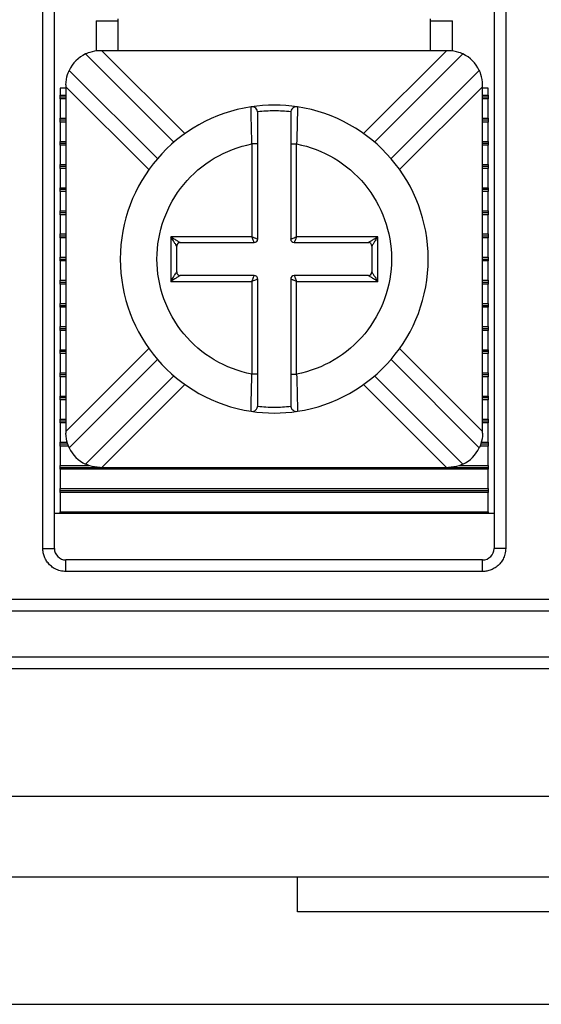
# Model space of a CAD drawing. Header units: inches. Extents: x 0 to 17, y 0 to 11.
# Tile 18 of 26: x 3.638 to 4.082, y 9.466 to 10.303. Entities that reach past the tile are written whole.
import ezdxf

# ---------------------------------------------------------------- set-up
doc = ezdxf.new("R2010")
doc.units = ezdxf.units.IN
doc.header["$MEASUREMENT"] = 0

msp = doc.modelspace()

# ---------------------------------------------------------------- linework, layer by layer
for p, q in [((3.65815, 9.85346), (3.65815, 10.6074)), ((3.66799, 9.85346), (3.66799, 10.6074)), ((4.042, 10.6074), (4.042, 9.85346)), ((4.05185, 10.6074), (4.05185, 9.85346)), ((3.70342, 10.30228), (3.72212, 10.30228)), ((3.70342, 10.30228), (3.70342, 10.2764)), ((3.72212, 10.27669), (3.72212, 10.30395)), ((3.98787, 10.27669), (3.98787, 10.30395)), ((3.98787, 10.30228), (4.00657, 10.30228)), ((4.00657, 10.27645), (4.00657, 10.30228)), ((3.70845, 10.27669), (3.70683, 10.27669)), ((4.00154, 10.27669), (3.70845, 10.27669)), ((3.70845, 10.27669), (3.77895, 10.20619)), ((3.93104, 10.20619), (4.00154, 10.27669)), ((4.00316, 10.27669), (4.00154, 10.27669)), ((3.6945, 10.27394), (3.76959, 10.19885)), ((3.94041, 10.19885), (4.01549, 10.27394)), ((3.75567, 10.18493), (3.68058, 10.26002)), ((4.02941, 10.26002), (3.95433, 10.18493)), ((3.67783, 10.2448), (3.67291, 10.2448)), ((3.67291, 10.2448), (3.67291, 10.23895)), ((3.67783, 10.24769), (3.67783, 10.24606)), ((3.67783, 10.24606), (3.67783, 9.95298)), ((3.74833, 10.17557), (3.67783, 10.24606)), ((4.03216, 10.24606), (3.96167, 10.17557)), ((4.03216, 10.24606), (4.03216, 10.24769)), ((4.03216, 9.95298), (4.03216, 10.24606)), ((4.03708, 10.2448), (4.03216, 10.2448)), ((4.03708, 10.23895), (4.03708, 10.2448)), ((3.67291, 10.23895), (3.67783, 10.23895)), ((3.67291, 10.23732), (3.67291, 10.23895)), ((3.67783, 10.23732), (3.67291, 10.23732)), ((3.67291, 10.23569), (3.67291, 10.23732)), ((3.67291, 10.23569), (3.67291, 10.21926)), ((3.67783, 10.23569), (3.67291, 10.23569)), ((4.03216, 10.23895), (4.03708, 10.23895)), ((4.03708, 10.23732), (4.03216, 10.23732)), ((4.03708, 10.23569), (4.03216, 10.23569)), ((4.03708, 10.23895), (4.03708, 10.23732)), ((4.03708, 10.23732), (4.03708, 10.23569)), ((4.03708, 10.21926), (4.03708, 10.23569)), ((3.83526, 10.22781), (3.83524, 10.22902)), ((3.87475, 10.22902), (3.87473, 10.22782)), ((3.67291, 10.21926), (3.67783, 10.21926)), ((3.67291, 10.21763), (3.67291, 10.21926)), ((3.67783, 10.21763), (3.67291, 10.21763)), ((3.67291, 10.216), (3.67291, 10.21763)), ((4.03216, 10.21926), (4.03708, 10.21926)), ((4.03708, 10.21763), (4.03216, 10.21763)), ((4.03708, 10.21926), (4.03708, 10.21763)), ((4.03708, 10.21763), (4.03708, 10.216)), ((3.67783, 10.216), (3.67291, 10.216)), ((3.67291, 10.216), (3.67291, 10.19958)), ((4.03708, 10.216), (4.03216, 10.216)), ((4.03708, 10.19958), (4.03708, 10.216)), ((3.67291, 10.19958), (3.67783, 10.19958)), ((3.67291, 10.19795), (3.67291, 10.19958)), ((3.67783, 10.19795), (3.67291, 10.19795)), ((3.67291, 10.19632), (3.67291, 10.19795)), ((3.67291, 10.19632), (3.67291, 10.17989)), ((3.67783, 10.19632), (3.67291, 10.19632)), ((3.836, 10.19744), (3.836, 10.11852)), ((3.841, 10.19744), (3.836, 10.19744)), ((3.841, 10.11652), (3.841, 10.19744)), ((3.869, 10.19744), (3.874, 10.19744)), ((3.869, 10.19744), (3.869, 10.11652)), ((3.874, 10.11852), (3.874, 10.19744)), ((4.03216, 10.19958), (4.03708, 10.19958)), ((4.03708, 10.19795), (4.03216, 10.19795)), ((4.03708, 10.19632), (4.03216, 10.19632)), ((4.03708, 10.19958), (4.03708, 10.19795)), ((4.03708, 10.19795), (4.03708, 10.19632)), ((4.03708, 10.17989), (4.03708, 10.19632)), ((3.67291, 10.17826), (3.67291, 10.17989)), ((3.67291, 10.17989), (3.67783, 10.17989)), ((3.67291, 10.17663), (3.67291, 10.17826)), ((3.67783, 10.17826), (3.67291, 10.17826)), ((3.67783, 10.17663), (3.67291, 10.17663)), ((3.67291, 10.17663), (3.67291, 10.16021)), ((4.03216, 10.17989), (4.03708, 10.17989)), ((4.03708, 10.17826), (4.03216, 10.17826)), ((4.03708, 10.17663), (4.03216, 10.17663)), ((4.03708, 10.17989), (4.03708, 10.17826)), ((4.03708, 10.17826), (4.03708, 10.17663)), ((4.03708, 10.16021), (4.03708, 10.17663)), ((3.67291, 10.15858), (3.67291, 10.16021)), ((3.67291, 10.16021), (3.67783, 10.16021)), ((3.67291, 10.15695), (3.67291, 10.15858)), ((3.67783, 10.15858), (3.67291, 10.15858)), ((4.03216, 10.16021), (4.03708, 10.16021)), ((4.03708, 10.15858), (4.03216, 10.15858)), ((4.03708, 10.16021), (4.03708, 10.15858)), ((4.03708, 10.15858), (4.03708, 10.15695)), ((3.67783, 10.15695), (3.67291, 10.15695)), ((3.67291, 10.15695), (3.67291, 10.14052)), ((4.03708, 10.15695), (4.03216, 10.15695)), ((4.03708, 10.14052), (4.03708, 10.15695)), ((3.67291, 10.13889), (3.67291, 10.14052)), ((3.67291, 10.14052), (3.67783, 10.14052)), ((3.67291, 10.13726), (3.67291, 10.13889)), ((3.67783, 10.13889), (3.67291, 10.13889)), ((3.67783, 10.13726), (3.67291, 10.13726)), ((3.67291, 10.13726), (3.67291, 10.12084)), ((4.03216, 10.14052), (4.03708, 10.14052)), ((4.03708, 10.13889), (4.03216, 10.13889)), ((4.03708, 10.13726), (4.03216, 10.13726)), ((4.03708, 10.14052), (4.03708, 10.13889)), ((4.03708, 10.13889), (4.03708, 10.13726)), ((4.03708, 10.12084), (4.03708, 10.13726)), ((3.67291, 10.11921), (3.67291, 10.12084)), ((3.67291, 10.12084), (3.67783, 10.12084)), ((3.67291, 10.11758), (3.67291, 10.11921)), ((3.67291, 10.11921), (3.67783, 10.11921)), ((3.67783, 10.11758), (3.67291, 10.11758)), ((3.67291, 10.11758), (3.67291, 10.10115)), ((3.836, 10.11852), (3.767, 10.11852)), ((3.767, 10.11852), (3.767, 10.08052)), ((3.943, 10.11852), (3.874, 10.11852)), ((3.943, 10.08052), (3.943, 10.11852)), ((4.03216, 10.12084), (4.03708, 10.12084)), ((4.03216, 10.11921), (4.03708, 10.11921)), ((4.03708, 10.11758), (4.03216, 10.11758)), ((4.03708, 10.12084), (4.03708, 10.11921)), ((4.03708, 10.11921), (4.03708, 10.11758)), ((4.03708, 10.10115), (4.03708, 10.11758)), ((3.772, 10.08852), (3.772, 10.11052)), ((3.775, 10.11352), (3.838, 10.11352)), ((3.872, 10.11352), (3.935, 10.11352)), ((3.938, 10.11052), (3.938, 10.08852)), ((3.67291, 10.09952), (3.67291, 10.10115)), ((3.67291, 10.10115), (3.67783, 10.10115)), ((4.03216, 10.10115), (4.03708, 10.10115)), ((4.03708, 10.10115), (4.03708, 10.09952)), ((3.67291, 10.09789), (3.67291, 10.09952)), ((3.67291, 10.09952), (3.67783, 10.09952)), ((3.67783, 10.09789), (3.67291, 10.09789)), ((3.67291, 10.09789), (3.67291, 10.08147)), ((4.03216, 10.09952), (4.03708, 10.09952)), ((4.03708, 10.09789), (4.03216, 10.09789)), ((4.03708, 10.09952), (4.03708, 10.09789)), ((4.03708, 10.08147), (4.03708, 10.09789)), ((3.838, 10.08552), (3.775, 10.08552)), ((3.935, 10.08552), (3.872, 10.08552)), ((3.67291, 10.07984), (3.67291, 10.08147)), ((3.67291, 10.08147), (3.67783, 10.08147)), ((3.67291, 10.07984), (3.67783, 10.07984)), ((3.67291, 10.07821), (3.67291, 10.07984)), ((3.67783, 10.07821), (3.67291, 10.07821)), ((3.67291, 10.07821), (3.67291, 10.06178)), ((3.767, 10.08052), (3.836, 10.08052)), ((3.836, 10.08052), (3.836, 10.0016)), ((3.841, 10.0016), (3.841, 10.08252)), ((3.869, 10.08252), (3.869, 10.0016)), ((3.874, 10.0016), (3.874, 10.08052)), ((3.874, 10.08052), (3.943, 10.08052)), ((4.03216, 10.08147), (4.03708, 10.08147)), ((4.03216, 10.07984), (4.03708, 10.07984)), ((4.03708, 10.07821), (4.03216, 10.07821)), ((4.03708, 10.08147), (4.03708, 10.07984)), ((4.03708, 10.07984), (4.03708, 10.07821)), ((4.03708, 10.06178), (4.03708, 10.07821)), ((3.67291, 10.06015), (3.67291, 10.06178)), ((3.67291, 10.06178), (3.67783, 10.06178)), ((3.67291, 10.06015), (3.67783, 10.06015)), ((3.67291, 10.05852), (3.67291, 10.06015)), ((3.67783, 10.05852), (3.67291, 10.05852)), ((3.67291, 10.05852), (3.67291, 10.0421)), ((4.03216, 10.06178), (4.03708, 10.06178)), ((4.03216, 10.06015), (4.03708, 10.06015)), ((4.03708, 10.05852), (4.03216, 10.05852)), ((4.03708, 10.06178), (4.03708, 10.06015)), ((4.03708, 10.06015), (4.03708, 10.05852)), ((4.03708, 10.0421), (4.03708, 10.05852)), ((3.67291, 10.04047), (3.67291, 10.0421)), ((3.67291, 10.0421), (3.67783, 10.0421)), ((4.03216, 10.0421), (4.03708, 10.0421)), ((4.03708, 10.0421), (4.03708, 10.04047)), ((3.67291, 10.04047), (3.67783, 10.04047)), ((3.67291, 10.03884), (3.67291, 10.04047)), ((3.67783, 10.03884), (3.67291, 10.03884)), ((3.67291, 10.03884), (3.67291, 10.02241)), ((4.03216, 10.04047), (4.03708, 10.04047)), ((4.03708, 10.03884), (4.03216, 10.03884)), ((4.03708, 10.04047), (4.03708, 10.03884)), ((4.03708, 10.02241), (4.03708, 10.03884)), ((3.67291, 10.02078), (3.67291, 10.02241)), ((3.67291, 10.02241), (3.67783, 10.02241)), ((3.67783, 10.02078), (3.67291, 10.02078)), ((3.67291, 10.01915), (3.67291, 10.02078)), ((3.67783, 10.01915), (3.67291, 10.01915)), ((3.67291, 10.01915), (3.67291, 10.00273)), ((3.67783, 9.95298), (3.74833, 10.02348)), ((3.96167, 10.02348), (4.03216, 9.95298)), ((4.03216, 10.02241), (4.03708, 10.02241)), ((4.03708, 10.02078), (4.03216, 10.02078)), ((4.03708, 10.01915), (4.03216, 10.01915)), ((4.03708, 10.02241), (4.03708, 10.02078)), ((4.03708, 10.02078), (4.03708, 10.01915)), ((4.03708, 10.00273), (4.03708, 10.01915)), ((3.68058, 9.93903), (3.75567, 10.01411)), ((3.95433, 10.01411), (4.02941, 9.93903)), ((3.67291, 10.00273), (3.67783, 10.00273)), ((3.67291, 10.0011), (3.67291, 10.00273)), ((3.67783, 10.0011), (3.67291, 10.0011)), ((3.67291, 9.99947), (3.67291, 10.0011)), ((3.67783, 9.99947), (3.67291, 9.99947)), ((3.67291, 9.99947), (3.67291, 9.98304)), ((3.76959, 10.00019), (3.6945, 9.92511)), ((3.841, 10.0016), (3.836, 10.0016)), ((3.869, 10.0016), (3.874, 10.0016)), ((4.01549, 9.92511), (3.94041, 10.00019)), ((4.03216, 10.00273), (4.03708, 10.00273)), ((4.03708, 10.0011), (4.03216, 10.0011)), ((4.03708, 9.99947), (4.03216, 9.99947)), ((4.03708, 10.00273), (4.03708, 10.0011)), ((4.03708, 10.0011), (4.03708, 9.99947)), ((4.03708, 9.98304), (4.03708, 9.99947)), ((3.77895, 9.99285), (3.70845, 9.92236)), ((4.00154, 9.92236), (3.93104, 9.99285)), ((3.67291, 9.98304), (3.67783, 9.98304)), ((3.67291, 9.98141), (3.67291, 9.98304)), ((4.03216, 9.98304), (4.03708, 9.98304)), ((4.03708, 9.98304), (4.03708, 9.98141)), ((3.67783, 9.98141), (3.67291, 9.98141)), ((3.67291, 9.97978), (3.67291, 9.98141)), ((3.67783, 9.97978), (3.67291, 9.97978)), ((3.67291, 9.97978), (3.67291, 9.96336)), ((4.03708, 9.98141), (4.03216, 9.98141)), ((4.03708, 9.97978), (4.03216, 9.97978)), ((4.03708, 9.98141), (4.03708, 9.97978)), ((4.03708, 9.96336), (4.03708, 9.97978)), ((3.83524, 9.97002), (3.83526, 9.97122)), ((3.87473, 9.97123), (3.87475, 9.97002)), ((3.67291, 9.96336), (3.67783, 9.96336)), ((3.67291, 9.96173), (3.67291, 9.96336)), ((3.67783, 9.96173), (3.67291, 9.96173)), ((3.67291, 9.9601), (3.67291, 9.96173)), ((3.67783, 9.9601), (3.67291, 9.9601)), ((3.67291, 9.9601), (3.67291, 9.94367)), ((4.03216, 9.96336), (4.03708, 9.96336)), ((4.03708, 9.96173), (4.03216, 9.96173)), ((4.03708, 9.9601), (4.03216, 9.9601)), ((4.03708, 9.96336), (4.03708, 9.96173)), ((4.03708, 9.96173), (4.03708, 9.9601)), ((4.03708, 9.94367), (4.03708, 9.9601)), ((3.67783, 9.95298), (3.67783, 9.95136)), ((4.03216, 9.95136), (4.03216, 9.95298)), ((3.67291, 9.94367), (3.67888, 9.94367)), ((3.67291, 9.94204), (3.67291, 9.94367)), ((3.6794, 9.94204), (3.67291, 9.94204)), ((3.67291, 9.94041), (3.67291, 9.94204)), ((4.03708, 9.94204), (4.03059, 9.94204)), ((4.03109, 9.94367), (4.03708, 9.94367)), ((4.03708, 9.94367), (4.03708, 9.94204)), ((4.03708, 9.94204), (4.03708, 9.94041)), ((3.67999, 9.94041), (3.67291, 9.94041)), ((3.67291, 9.94041), (3.67291, 9.92399)), ((4.03708, 9.94041), (4.03002, 9.94041)), ((4.03708, 9.92399), (4.03708, 9.94041)), ((3.67291, 9.92399), (3.69734, 9.92399)), ((3.67291, 9.92236), (3.67291, 9.92399)), ((4.01268, 9.92399), (4.03708, 9.92399)), ((4.03708, 9.92399), (4.03708, 9.92236)), ((3.67291, 9.92236), (3.70683, 9.92236)), ((3.67291, 9.92073), (3.67291, 9.92236)), ((4.03708, 9.92073), (3.67291, 9.92073)), ((3.67291, 9.92073), (3.67291, 9.9043)), ((3.70683, 9.92236), (3.70845, 9.92236)), ((3.70845, 9.92236), (4.00154, 9.92236)), ((4.00154, 9.92236), (4.00316, 9.92236)), ((4.00316, 9.92236), (4.03708, 9.92236)), ((4.03708, 9.92236), (4.03708, 9.92073)), ((4.03708, 9.9043), (4.03708, 9.92073)), ((3.67291, 9.9043), (4.03708, 9.9043)), ((3.67291, 9.90267), (3.67291, 9.9043)), ((3.67291, 9.90267), (4.03708, 9.90267)), ((3.67291, 9.90104), (3.67291, 9.90267)), ((4.03708, 9.90104), (3.67291, 9.90104)), ((3.67291, 9.90104), (3.67291, 9.88462)), ((4.03708, 9.9043), (4.03708, 9.90267)), ((4.03708, 9.90267), (4.03708, 9.90104)), ((4.03708, 9.88462), (4.03708, 9.90104)), ((4.042, 9.88299), (3.66799, 9.88299)), ((3.67291, 9.88462), (4.03708, 9.88462)), ((3.67291, 9.88299), (3.67291, 9.88462)), ((4.03708, 9.88462), (4.03708, 9.88299)), ((3.65815, 9.85346), (3.66799, 9.85346)), ((4.05185, 9.85346), (4.042, 9.85346)), ((3.67783, 9.83377), (3.67783, 9.84362)), ((4.03216, 9.84362), (3.67783, 9.84362)), ((4.03216, 9.83377), (4.03216, 9.84362)), ((4.03216, 9.83377), (3.67783, 9.83377)), ((2.75263, 9.81015), (4.52429, 9.81015)), ((2.74279, 9.80031), (4.53413, 9.80031)), ((4.53413, 9.76094), (2.74279, 9.76094)), ((4.53413, 9.7511), (2.74279, 9.7511)), ((2.74279, 9.64283), (4.53413, 9.64283)), ((3.87468, 9.57393), (3.40224, 9.57393)), ((3.87468, 9.5444), (3.87468, 9.57393)), ((4.29482, 9.57393), (3.87468, 9.57393)), ((4.35697, 9.5444), (3.87468, 9.5444)), ((2.91996, 9.46566), (4.35697, 9.46566))]:
    msp.add_line(p, q)
for centre, radius, start, end in [((3.70683, 10.24769), 0.029, 115.15985, 154.84015), ((4.00316, 10.24769), 0.029, 25.15985, 64.84015), ((3.855, 10.09952), 0.131, 98.67292, 261.32708), ((3.855, 10.09952), 0.131, 81.32708, 98.67292), ((3.836, 10.22408), 0.005, 0, 98.67292), ((3.874, 10.22408), 0.005, 81.32708, 180), ((3.855, 10.09952), 0.131, 278.67292, 81.32708), ((3.838, 10.11652), 0.003, 270, 0), ((3.872, 10.11652), 0.003, 180, 270), ((3.775, 10.11052), 0.003, 90.00001, 179.99999), ((3.935, 10.11052), 0.003, 0.00001, 89.99999), ((3.775, 10.08852), 0.003, 180.00001, 269.99999), ((3.838, 10.08252), 0.003, 0, 90), ((3.872, 10.08252), 0.003, 90, 180), ((3.935, 10.08852), 0.003, 270.00001, 359.99999), ((3.836, 9.97496), 0.005, 261.32708, 0), ((3.874, 9.97496), 0.005, 180, 278.67292), ((3.855, 10.09952), 0.131, 261.32708, 278.67292), ((3.70683, 9.95136), 0.029, 205.15985, 244.84015), ((4.00316, 9.95136), 0.029, 295.15985, 334.84015), ((3.67783, 9.85346), 0.00984, 180, 270), ((4.03216, 9.85346), 0.00984, 270, 0)]:
    msp.add_arc(centre, radius, start, end)
for points, knots in [([(3.70683, 10.27669), (3.70362, 10.27669), (3.70045, 10.27608), (3.69582, 10.27462), (3.6945, 10.27394), (3.6945, 10.27394)], [0, 0, 0, 0, 0.5, 0.5, 1, 1, 1, 1]), ([(4.01549, 10.27394), (4.01549, 10.27394), (4.01417, 10.27463), (4.00957, 10.27607), (4.00637, 10.27669), (4.00316, 10.27669)], [0, 0, 0, 0, 0.5, 0.5, 1, 1, 1, 1]), ([(3.67783, 10.24769), (3.67783, 10.2509), (3.67844, 10.25407), (3.67989, 10.2587), (3.68058, 10.26002), (3.68058, 10.26002)], [0, 0, 0, 0, 0.5, 0.5, 1, 1, 1, 1]), ([(4.03216, 10.24769), (4.03216, 10.2509), (4.03156, 10.25407), (4.0301, 10.2587), (4.02941, 10.26002), (4.02941, 10.26002)], [0, 0, 0, 0, 0.5, 0.5, 1, 1, 1, 1]), ([(3.836, 10.19744), (3.83587, 10.20161), (3.83563, 10.2099), (3.83539, 10.22022), (3.83528, 10.22666), (3.83527, 10.22753), (3.83526, 10.22781)], [0, 0, 0, 0, 0.288658, 0.575482, 0.860499, 1, 1, 1, 1]), ([(3.86904, 10.22474), (3.8667, 10.22496), (3.86203, 10.22541), (3.855, 10.22558), (3.84796, 10.22541), (3.84329, 10.22496), (3.84095, 10.22474)], [0, 0, 0, 0, 0.250392, 0.5, 0.749608, 1, 1, 1, 1]), ([(3.87473, 10.22782), (3.87473, 10.22753), (3.87472, 10.22667), (3.87461, 10.22022), (3.87437, 10.2099), (3.87412, 10.20161), (3.874, 10.19744)], [0, 0, 0, 0, 0.140279, 0.425038, 0.711602, 1, 1, 1, 1]), ([(3.841, 10.19744), (3.841, 10.20436), (3.841, 10.21128), (3.841, 10.22115), (3.841, 10.22408), (3.841, 10.22408)], [0, 0, 0, 0, 0.5, 0.5, 1, 1, 1, 1]), ([(3.869, 10.22408), (3.869, 10.22408), (3.869, 10.22115), (3.869, 10.2113), (3.869, 10.20439), (3.869, 10.19744)], [0, 0, 0, 0, 0.5, 0.5, 1, 1, 1, 1]), ([(3.836, 10.0016), (3.81326, 10.00601), (3.79277, 10.01819), (3.76331, 10.05393), (3.75525, 10.07636), (3.75525, 10.12268), (3.76331, 10.14512), (3.79277, 10.18085), (3.81326, 10.19303), (3.836, 10.19744)], [0, 0, 0, 0, 0.25, 0.25, 0.5, 0.5, 0.75, 0.75, 1, 1, 1, 1]), ([(3.874, 10.19744), (3.89673, 10.19303), (3.91722, 10.18085), (3.94669, 10.14512), (3.95475, 10.12268), (3.95475, 10.09952)], [0, 0, 0, 0, 0.5, 0.5, 1, 1, 1, 1]), ([(3.767, 10.11852), (3.76763, 10.11812), (3.76881, 10.11738), (3.77039, 10.11638), (3.77165, 10.1156), (3.77285, 10.11487), (3.77392, 10.11419), (3.77481, 10.11363), (3.77494, 10.11356), (3.775, 10.11352)], [0, 0, 0, 0, 0.195411, 0.359659, 0.492868, 0.595285, 0.757522, 0.888982, 1, 1, 1, 1]), ([(3.772, 10.11052), (3.77198, 10.11055), (3.77194, 10.11062), (3.77164, 10.11111), (3.77116, 10.11186), (3.77035, 10.11315), (3.76898, 10.11541), (3.76774, 10.11735), (3.767, 10.11852)], [0, 0, 0, 0, 0.0822268, 0.1740152, 0.2806991, 0.4057205, 0.6409585, 1, 1, 1, 1]), ([(3.836, 10.11852), (3.8364, 10.11836), (3.83716, 10.11806), (3.83816, 10.11767), (3.83894, 10.11735), (3.83985, 10.11698), (3.84078, 10.11661), (3.84093, 10.11655), (3.841, 10.11652)], [0, 0, 0, 0, 0.160526, 0.299538, 0.417061, 0.513165, 0.765648, 1, 1, 1, 1]), ([(3.838, 10.11352), (3.83798, 10.11355), (3.83796, 10.11362), (3.83775, 10.11413), (3.8374, 10.11501), (3.8368, 10.11647), (3.83629, 10.11776), (3.836, 10.11852)], [0, 0, 0, 0, 0.155102, 0.317633, 0.488974, 0.701984, 1, 1, 1, 1]), ([(3.869, 10.11652), (3.86903, 10.11653), (3.86909, 10.11656), (3.86961, 10.11677), (3.87049, 10.11711), (3.87194, 10.11771), (3.87324, 10.11822), (3.874, 10.11852)], [0, 0, 0, 0, 0.155102, 0.317633, 0.488974, 0.701984, 1, 1, 1, 1]), ([(3.874, 10.11852), (3.87384, 10.11812), (3.87354, 10.11736), (3.87314, 10.11636), (3.87283, 10.11558), (3.87245, 10.11467), (3.87209, 10.11374), (3.87203, 10.11359), (3.872, 10.11352)], [0, 0, 0, 0, 0.160526, 0.299538, 0.417061, 0.513165, 0.765648, 1, 1, 1, 1]), ([(3.935, 10.11352), (3.93503, 10.11354), (3.93509, 10.11358), (3.93558, 10.11388), (3.93634, 10.11435), (3.93763, 10.11517), (3.93989, 10.11654), (3.94183, 10.11778), (3.943, 10.11852)], [0, 0, 0, 0, 0.082227, 0.174015, 0.280699, 0.40572, 0.640959, 1, 1, 1, 1]), ([(3.943, 10.11852), (3.94259, 10.11788), (3.94185, 10.11671), (3.94085, 10.11513), (3.94008, 10.11387), (3.93935, 10.11267), (3.93867, 10.1116), (3.93811, 10.11071), (3.93803, 10.11058), (3.938, 10.11052)], [0, 0, 0, 0, 0.195411, 0.359659, 0.492868, 0.595285, 0.757522, 0.888982, 1, 1, 1, 1]), ([(3.95475, 10.09952), (3.95475, 10.07636), (3.94669, 10.05393), (3.91722, 10.01819), (3.89673, 10.00601), (3.874, 10.0016)], [0, 0, 0, 0, 0.5, 0.5, 1, 1, 1, 1]), ([(3.767, 10.08052), (3.7674, 10.08116), (3.76814, 10.08233), (3.76914, 10.08391), (3.76991, 10.08517), (3.77065, 10.08637), (3.77133, 10.08744), (3.77189, 10.08834), (3.77196, 10.08846), (3.772, 10.08852)], [0, 0, 0, 0, 0.195411, 0.359659, 0.492868, 0.595285, 0.757522, 0.888982, 1, 1, 1, 1]), ([(3.775, 10.08552), (3.77497, 10.0855), (3.7749, 10.08546), (3.77441, 10.08516), (3.77366, 10.08469), (3.77236, 10.08387), (3.77011, 10.0825), (3.76817, 10.08127), (3.767, 10.08052)], [0, 0, 0, 0, 0.082227, 0.174015, 0.280699, 0.40572, 0.640959, 1, 1, 1, 1]), ([(3.836, 10.08052), (3.83616, 10.08093), (3.83646, 10.08168), (3.83685, 10.08268), (3.83717, 10.08346), (3.83754, 10.08437), (3.8379, 10.0853), (3.83797, 10.08545), (3.838, 10.08552)], [0, 0, 0, 0, 0.160526, 0.299538, 0.417061, 0.513165, 0.765648, 1, 1, 1, 1]), ([(3.872, 10.08552), (3.87201, 10.08549), (3.87204, 10.08543), (3.87224, 10.08491), (3.87259, 10.08403), (3.87319, 10.08258), (3.8737, 10.08128), (3.874, 10.08052)], [0, 0, 0, 0, 0.155102, 0.317633, 0.488974, 0.701984, 1, 1, 1, 1]), ([(3.943, 10.08052), (3.94236, 10.08092), (3.94118, 10.08166), (3.9396, 10.08267), (3.93835, 10.08344), (3.93715, 10.08417), (3.93608, 10.08485), (3.93518, 10.08541), (3.93506, 10.08549), (3.935, 10.08552)], [0, 0, 0, 0, 0.1954107, 0.3596587, 0.4928677, 0.5952846, 0.7575222, 0.8889815, 1, 1, 1, 1]), ([(3.938, 10.08852), (3.93802, 10.08849), (3.93805, 10.08842), (3.93836, 10.08793), (3.93883, 10.08718), (3.93965, 10.08589), (3.94102, 10.08363), (3.94225, 10.08169), (3.943, 10.08052)], [0, 0, 0, 0, 0.082227, 0.174015, 0.280699, 0.40572, 0.640959, 1, 1, 1, 1]), ([(3.841, 10.08252), (3.84097, 10.08251), (3.8409, 10.08248), (3.84039, 10.08227), (3.83951, 10.08193), (3.83805, 10.08133), (3.83675, 10.08082), (3.836, 10.08052)], [0, 0, 0, 0, 0.1551017, 0.3176333, 0.4889742, 0.7019841, 1, 1, 1, 1]), ([(3.874, 10.08052), (3.87359, 10.08068), (3.87284, 10.08098), (3.87183, 10.08138), (3.87106, 10.08169), (3.87015, 10.08207), (3.86922, 10.08243), (3.86907, 10.08249), (3.869, 10.08252)], [0, 0, 0, 0, 0.160526, 0.299538, 0.417061, 0.513165, 0.765648, 1, 1, 1, 1]), ([(3.83526, 9.97122), (3.83527, 9.97151), (3.83528, 9.97237), (3.83539, 9.97882), (3.83563, 9.98914), (3.83587, 9.99744), (3.836, 10.0016)], [0, 0, 0, 0, 0.140279, 0.425038, 0.711602, 1, 1, 1, 1]), ([(3.841, 9.97496), (3.841, 9.97496), (3.841, 9.97789), (3.841, 9.98774), (3.841, 9.99465), (3.841, 10.0016)], [0, 0, 0, 0, 0.5, 0.5, 1, 1, 1, 1]), ([(3.869, 10.0016), (3.869, 9.99468), (3.869, 9.98777), (3.869, 9.9779), (3.869, 9.97496), (3.869, 9.97496)], [0, 0, 0, 0, 0.5, 0.5, 1, 1, 1, 1]), ([(3.874, 10.0016), (3.87412, 9.99744), (3.87437, 9.98914), (3.87461, 9.97882), (3.87472, 9.97238), (3.87473, 9.97152), (3.87473, 9.97123)], [0, 0, 0, 0, 0.288658, 0.575482, 0.860499, 1, 1, 1, 1]), ([(3.84095, 9.97431), (3.84329, 9.97408), (3.84796, 9.97363), (3.855, 9.97346), (3.86203, 9.97363), (3.8667, 9.97408), (3.86904, 9.97431)], [0, 0, 0, 0, 0.250392, 0.5, 0.749608, 1, 1, 1, 1]), ([(3.68058, 9.93903), (3.68058, 9.93903), (3.67989, 9.94035), (3.67845, 9.94495), (3.67783, 9.94814), (3.67783, 9.95136)], [0, 0, 0, 0, 0.5, 0.5, 1, 1, 1, 1]), ([(4.03216, 9.95136), (4.03216, 9.94814), (4.03156, 9.94498), (4.0301, 9.94034), (4.02941, 9.93903), (4.02941, 9.93903)], [0, 0, 0, 0, 0.5, 0.5, 1, 1, 1, 1]), ([(3.70683, 9.92236), (3.70362, 9.92236), (3.70045, 9.92296), (3.69582, 9.92442), (3.6945, 9.92511), (3.6945, 9.92511)], [0, 0, 0, 0, 0.5, 0.5, 1, 1, 1, 1]), ([(4.01549, 9.92511), (4.01549, 9.92511), (4.01417, 9.92442), (4.00957, 9.92297), (4.00637, 9.92236), (4.00316, 9.92236)], [0, 0, 0, 0, 0.5, 0.5, 1, 1, 1, 1]), ([(3.67783, 9.83377), (3.67701, 9.8338), (3.67536, 9.83386), (3.67293, 9.83434), (3.67008, 9.83526), (3.66695, 9.83688), (3.66382, 9.83944), (3.66126, 9.84257), (3.65946, 9.84607), (3.65834, 9.84974), (3.65821, 9.85222), (3.65815, 9.85346)], [0, 0, 0, 0, 0.080115, 0.159741, 0.240152, 0.369781, 0.500092, 0.629721, 0.760033, 0.87985, 1, 1, 1, 1]), ([(4.05185, 9.85346), (4.05182, 9.85263), (4.05176, 9.85099), (4.05128, 9.84855), (4.05036, 9.84571), (4.04874, 9.84257), (4.04618, 9.83945), (4.04305, 9.83688), (4.03955, 9.83509), (4.03588, 9.83397), (4.0334, 9.83384), (4.03216, 9.83377)], [0, 0, 0, 0, 0.080115, 0.159741, 0.240152, 0.369781, 0.500092, 0.629721, 0.760033, 0.87985, 1, 1, 1, 1])]:
    msp.add_open_spline(points, degree=3, knots=knots)

doc.saveas('drawing.dxf')
